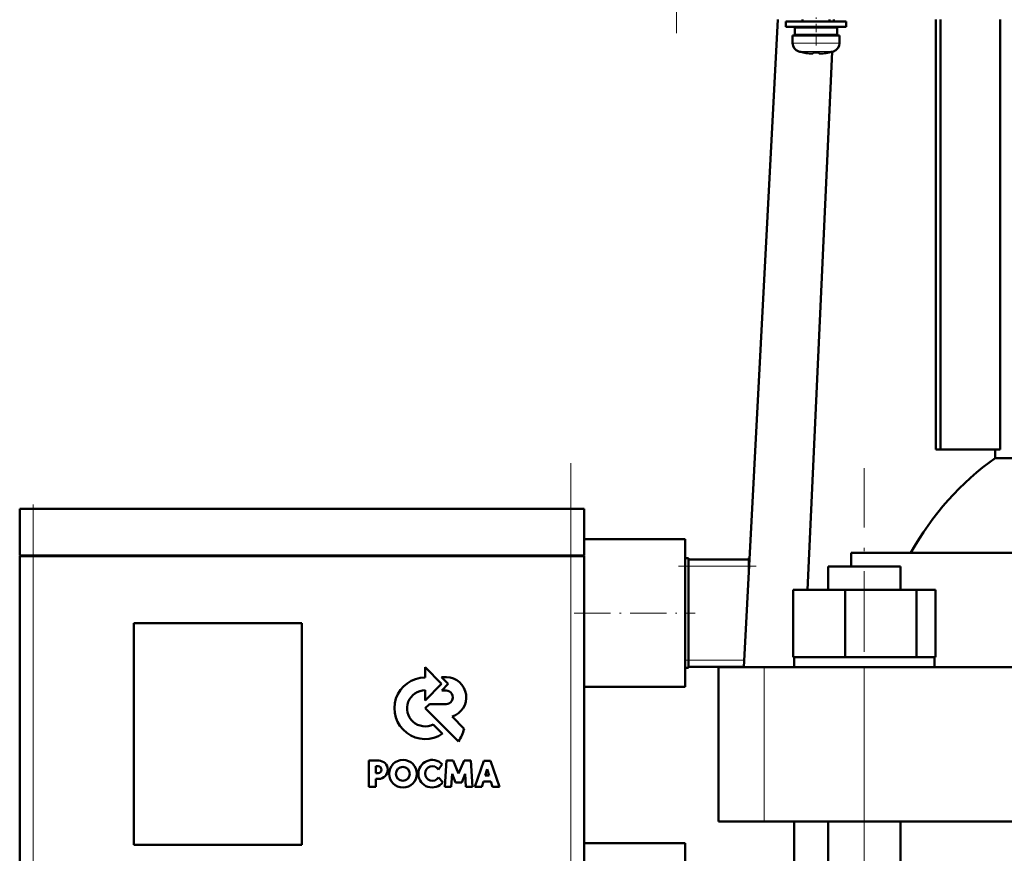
# Model space of a CAD drawing. Extents: x -1351 to 1763, y -1300 to 612.
# Tile 49 of 81: x 258 to 404, y -12 to 112. Entities that reach past the tile are written whole.
import ezdxf

# ---------------------------------------------------------------- set-up
doc = ezdxf.new("R2010")
doc.units = 0
doc.linetypes.add('DASHDOT', pattern=[18.5, 12, -3, 0.5, -3])

msp = doc.modelspace()

# ---------------------------------------------------------------- linework, layer by layer
at = {"color": 7, "linetype": 'DASHDOT', "lineweight": 18}
for p, q in [((355.31, 302.1), (355.31, 110.05)), ((339.6, -35.57), (339.6, 46.03)), ((383.27, -130.03), (383.27, 45.29)), ((259.6, 38.33), (259.6, -34.87))]:
    msp.add_line(p, q, dxfattribs=at)
at = {"color": 7, "lineweight": 50}
for p, q in [((370.41, 112.08), (365.36, 15.68)), ((376.1, 111.83), (371.6, 111.83)), ((371.6, 111.03), (371.6, 111.83)), ((374.1, 111.83), (374.1, 112.08)), ((376.1, 111.83), (380.6, 111.83)), ((378.1, 112.08), (378.1, 111.83)), ((378.74, 112.08), (378.73, 111.83)), ((380.6, 111.03), (380.6, 111.83)), ((393.92, 48.08), (393.92, 112.08)), ((394.63, 48.08), (394.63, 112.08)), ((403.48, 48.08), (403.48, 112.08)), ((376.1, 111.03), (371.6, 111.03)), ((376.1, 110.93), (372.95, 110.93)), ((372.95, 109.83), (372.95, 110.93)), ((374.1, 110.93), (374.1, 111.03)), ((376.1, 111.03), (380.6, 111.03)), ((379.25, 110.93), (376.1, 110.93)), ((378.1, 111.03), (378.1, 110.93)), ((378.69, 111.03), (378.69, 110.93)), ((379.25, 110.93), (379.25, 109.83)), ((372.6, 109.73), (376.1, 109.73)), ((372.6, 108.6), (372.6, 109.73)), ((376.1, 109.83), (372.95, 109.83)), ((374.1, 109.73), (374.1, 109.83)), ((379.25, 109.83), (376.1, 109.83)), ((379.6, 109.73), (376.1, 109.73)), ((378.1, 109.83), (378.1, 109.73)), ((378.64, 109.83), (378.63, 109.73)), ((379.6, 108.6), (379.6, 109.73)), ((374.17, 107.19), (374.18, 107.2)), ((378.52, 107.31), (374.81, 27.18)), ((375.6, 107.2), (375.6, 107.05)), ((376.6, 107.2), (376.6, 107.05)), ((378.02, 107.2), (378.03, 107.19)), ((393.92, 48.08), (394.63, 48.08)), ((394.63, 48.08), (403.48, 48.08)), ((402.75, 46.8), (402.75, 48.08)), ((402.75, 46.8), (425.1, 46.8)), ((259.6, 39.23), (257.6, 39.23)), ((257.6, 32.33), (257.6, 39.23)), ((259.6, 39.23), (339.6, 39.23)), ((341.6, 39.23), (339.6, 39.23)), ((341.6, 32.33), (341.6, 39.23)), ((341.6, 34.73), (356.6, 34.73)), ((356.6, 31.82), (356.6, 34.73)), ((259.6, 32.33), (257.6, 32.33)), ((257.7, 32.23), (257.7, 32.33)), ((259.6, 32.33), (339.6, 32.33)), ((341.6, 32.33), (339.6, 32.33)), ((341.5, 32.23), (341.5, 32.33)), ((425.1, 32.68), (381.34, 32.68)), ((381.34, 32.68), (381.34, 30.68)), ((257.6, 32.23), (258.19, 32.23)), ((257.6, 32.23), (257.6, -28.77)), ((258.19, 32.23), (259.6, 32.23)), ((339.6, 32.23), (259.6, 32.23)), ((339.6, 32.23), (341.02, 32.23)), ((341.02, 32.23), (341.6, 32.23)), ((341.6, -28.77), (341.6, 32.23)), ((356.6, 31.9), (357.1, 31.9)), ((356.6, 31.14), (356.6, 31.82)), ((356.6, 23.73), (356.6, 31.14)), ((357.1, 30.73), (357.1, 31.9)), ((366.1, 31.73), (357.1, 31.73)), ((366.1, 31.96), (366.1, 30.73)), ((366.21, 31.96), (366.1, 31.96)), ((357.1, 30.73), (357.1, 16.73)), ((366.1, 29.92), (366.1, 30.73)), ((377.89, 30.68), (379.46, 30.68)), ((377.89, 27.18), (377.89, 30.68)), ((379.46, 30.68), (388.65, 30.68)), ((388.65, 27.18), (388.65, 30.68)), ((372.67, 27.18), (380.43, 27.18)), ((372.67, 17.18), (372.67, 27.18)), ((380.43, 27.18), (391.02, 27.18)), ((380.43, 17.18), (380.43, 27.18)), ((391.02, 17.18), (391.02, 27.18)), ((391.02, 27.18), (393.86, 27.18)), ((393.86, 17.18), (393.86, 27.18)), ((356.6, 16.32), (356.6, 23.73)), ((274.6, -10.77), (274.6, 22.23)), ((274.6, 22.23), (299.6, 22.23)), ((299.6, 22.23), (299.6, -10.77)), ((356.6, 15.63), (356.6, 16.32)), ((357.1, 15.56), (357.1, 16.73)), ((372.67, 17.18), (373.47, 17.18)), ((372.82, 15.68), (372.82, 17.18)), ((373.47, 17.18), (379.63, 17.18)), ((379.63, 17.18), (380.43, 17.18)), ((380.43, 17.18), (381.52, 17.18)), ((381.52, 17.18), (389.93, 17.18)), ((389.93, 17.18), (391.02, 17.18)), ((391.02, 17.18), (391.32, 17.18)), ((391.32, 17.18), (393.72, 17.18)), ((393.57, 17.18), (393.86, 17.18)), ((393.72, 17.18), (393.72, 15.68)), ((320.39, 13.19), (317.93, 15.67)), ((317.93, 15.67), (317.93, 14.15)), ((356.6, 12.73), (356.6, 15.63)), ((356.6, 15.56), (357.1, 15.56)), ((357.1, 15.73), (365.36, 15.73)), ((361.6, 15.68), (368.39, 15.68)), ((361.6, -7.32), (361.6, 15.68)), ((368.39, 15.68), (383.26, 15.68)), ((389.27, 15.68), (377.27, 15.68)), ((383.26, 15.68), (499.94, 15.68)), ((317.93, 10.73), (320.39, 13.19)), ((320.39, 14.19), (321.38, 13.19)), ((321.11, 14.19), (320.39, 14.19)), ((321.38, 13.19), (320.4, 12.2)), ((317.93, 12.25), (317.93, 10.73)), ((320.4, 12.2), (321.06, 12.2)), ((341.6, 12.73), (356.6, 12.73)), ((318.58, 10.19), (317.95, 9.56)), ((317.95, 9.56), (322.88, 4.62)), ((321.06, 10.19), (318.58, 10.19)), ((323.73, 6.52), (321.93, 8.32)), ((320.53, 5.78), (319.15, 7.15)), ((311.04, 1.78), (309.53, 1.78)), ((309.53, 1.78), (309.53, -2.11)), ((321.11, 1.77), (320.85, -2.11)), ((322.09, 1.77), (321.11, 1.77)), ((322.91, -0.17), (322.09, 1.77)), ((323.73, 1.77), (322.91, -0.17)), ((324.71, 1.77), (323.73, 1.77)), ((324.97, -2.11), (324.71, 1.77)), ((326.65, 1.76), (325.34, -2.11)), ((327.67, 1.76), (326.65, 1.76)), ((328.98, -2.11), (327.67, 1.76)), ((310.58, 0.92), (310.93, 0.92)), ((310.58, -0.1), (310.58, 0.92)), ((319.9, 0.46), (320.46, 1.23)), ((326.84, -0.46), (327.17, 0.5)), ((327.17, 0.5), (327.47, -0.46)), ((310.93, -0.1), (310.58, -0.1)), ((310.58, -0.95), (311.04, -0.95)), ((310.58, -2.11), (310.58, -0.95)), ((320.58, -1.44), (319.91, -0.75)), ((321.81, -2.11), (321.94, -0.18)), ((321.94, -0.18), (322.44, -1.51)), ((323.38, -1.51), (323.88, -0.18)), ((323.88, -0.18), (324, -2.11)), ((326.38, -2.11), (326.62, -1.33)), ((326.62, -1.33), (327.69, -1.33)), ((327.47, -0.46), (326.84, -0.46)), ((327.69, -1.33), (327.94, -2.11)), ((309.53, -2.11), (310.58, -2.11)), ((320.85, -2.11), (321.81, -2.11)), ((322.44, -1.51), (323.38, -1.51)), ((324, -2.11), (324.97, -2.11)), ((325.34, -2.11), (326.38, -2.11)), ((327.94, -2.11), (328.98, -2.11)), ((368.39, -7.32), (361.6, -7.32)), ((383.26, -7.32), (368.39, -7.32)), ((372.85, -115.42), (372.85, -7.32)), ((377.89, -115.42), (377.89, -7.32)), ((499.94, -7.32), (383.26, -7.32)), ((388.65, -115.42), (388.65, -7.32)), ((299.6, -10.77), (274.6, -10.77)), ((341.6, -10.52), (356.6, -10.52)), ((356.6, -13.43), (356.6, -10.52))]:
    msp.add_line(p, q, dxfattribs=at)
at = {"color": 7, "linetype": 'DASHDOT', "lineweight": 18, "ltscale": 0.104369}
msp.add_line((376.1, 108.25), (376.1, 112.42), dxfattribs=at)
at = {"color": 7, "lineweight": 18}
for p, q in [((376.1, 108.6), (372.6, 108.6)), ((376.13, 108.6), (376.1, 108.6)), ((376.13, 108.6), (379.6, 108.6)), ((376.1, 107.35), (373.53, 107.35)), ((376.13, 107.35), (376.1, 107.35)), ((378.67, 107.35), (376.13, 107.35)), ((259.6, 32.33), (259.6, 39.23)), ((339.6, 32.33), (339.6, 39.23)), ((259.6, 32.23), (259.6, 32.33)), ((339.6, 32.23), (339.6, 32.33)), ((259.6, -28.77), (259.6, 32.23)), ((339.6, 32.23), (339.6, -28.77)), ((356.6, 30.73), (357.1, 30.73)), ((357.1, 30.73), (366.1, 30.73)), ((366.14, 30.73), (366.1, 30.73)), ((356.6, 16.73), (357.1, 16.73)), ((365.41, 16.73), (357.1, 16.73)), ((368.39, -7.32), (368.39, 15.68)), ((383.26, -7.32), (383.26, 15.68))]:
    msp.add_line(p, q, dxfattribs=at)
at = {"color": 7, "linetype": 'DASHDOT', "lineweight": 18, "ltscale": 0.000941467}
msp.add_line((375.1, 107.05), (375.1, 107.01), dxfattribs=at)
at = {"color": 7, "linetype": 'DASHDOT', "lineweight": 18, "ltscale": 0.000794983}
msp.add_line((377.1, 107.05), (377.1, 107.02), dxfattribs=at)
at = {"color": 7, "linetype": 'DASHDOT', "lineweight": 18, "ltscale": 0.207015}
msp.add_line((259.6, 39.92), (259.6, 31.64), dxfattribs=at)
at = {"color": 7, "linetype": 'DASHDOT', "lineweight": 18, "ltscale": 0.288211}
msp.add_line((355.64, 30.73), (367.17, 30.73), dxfattribs=at)
at = {"color": 7, "linetype": 'DASHDOT', "lineweight": 18, "ltscale": 0.450021}
msp.add_line((340.1, 23.73), (358.1, 23.73), dxfattribs=at)
at = {"color": 7, "linetype": 'DASHDOT', "lineweight": 18, "ltscale": 0.014999}
msp.add_line((356.55, 16.73), (357.15, 16.73), dxfattribs=at)
at = {"color": 7, "lineweight": 50}
for points in [[(375.6, 107.05), (375.6, 107.04), (375.6, 107.04), (375.59, 107.04), (375.57, 107.03), (375.51, 107.02), (375.1, 107.05)], [(376.6, 107.05), (376.6, 107.04), (376.61, 107.04), (376.62, 107.03), (376.65, 107.03)], [(376.6, 107.05), (376.6, 107.04), (376.61, 107.04), (376.61, 107.04), (376.63, 107.03), (376.68, 107.03), (376.83, 107.03), (377.1, 107.05)]]:
    msp.add_lwpolyline(points, dxfattribs=at)
for centre, radius in [((314.64, -0.18), 2.05), ((314.62, -0.2), 1.03)]:
    msp.add_circle(centre, radius, dxfattribs=at)
for centre, radius, start, end in [((373.9, 108.6), 1.3, 180, 253.3985), ((378.3, 108.6), 1.3, 286.6016, 360), ((376.1, 115.98), 9, 253.3985, 257.6222), ((376.1, 115.98), 8.99, 257.6503, 263.6107), ((376.1, 115.98), 8.99, 257.6503, 263.6107), ((375.56, 111.06), 4.04, 263.5178, 266.839), ((376.1, 117.09), 9.9, 267.106, 269.9999), ((376.1, 117.09), 9.9, 267.106, 269.9999), ((376.1, 117.09), 9.9, 269.9998, 272.8943), ((376.1, 117.09), 9.9, 269.9998, 272.8943), ((376.68, 110.6), 3.58, 272.1823, 275.7449), ((376.1, 115.98), 8.99, 276.3897, 282.3492), ((376.1, 115.98), 8.99, 276.3893, 282.3497), ((376.1, 115.98), 9, 282.3778, 286.6016), ((317.94, 9.56), 4.58, 90.1383, 304.4298), ((321.05, 11.19), 3, 287.1499, 88.7273), ((317.94, 9.56), 2.69, 90.2347, 296.6674), ((321.06, 11.19), 1, 269.9385, 89.9386), ((318.07, 7.89), 5.82, 325.8057, 346.3515), ((311.02, 0.41), 1.36, 270.7089, 89.4662), ((318.97, -0.18), 2.05, 43.4814, 321.8497), ((310.93, 0.41), 0.509, 270.4383, 90.0947), ((319.01, -0.15), 1.08, 34.2807, 326.1974)]:
    msp.add_arc(centre, radius, start, end, dxfattribs=at)
msp.add_ellipse((423.94, 8.34), major_axis=(0, -45.33), ratio=0.882948, start_param=3.699479, end_param=4.145773, dxfattribs=at)

doc.saveas('drawing.dxf')
